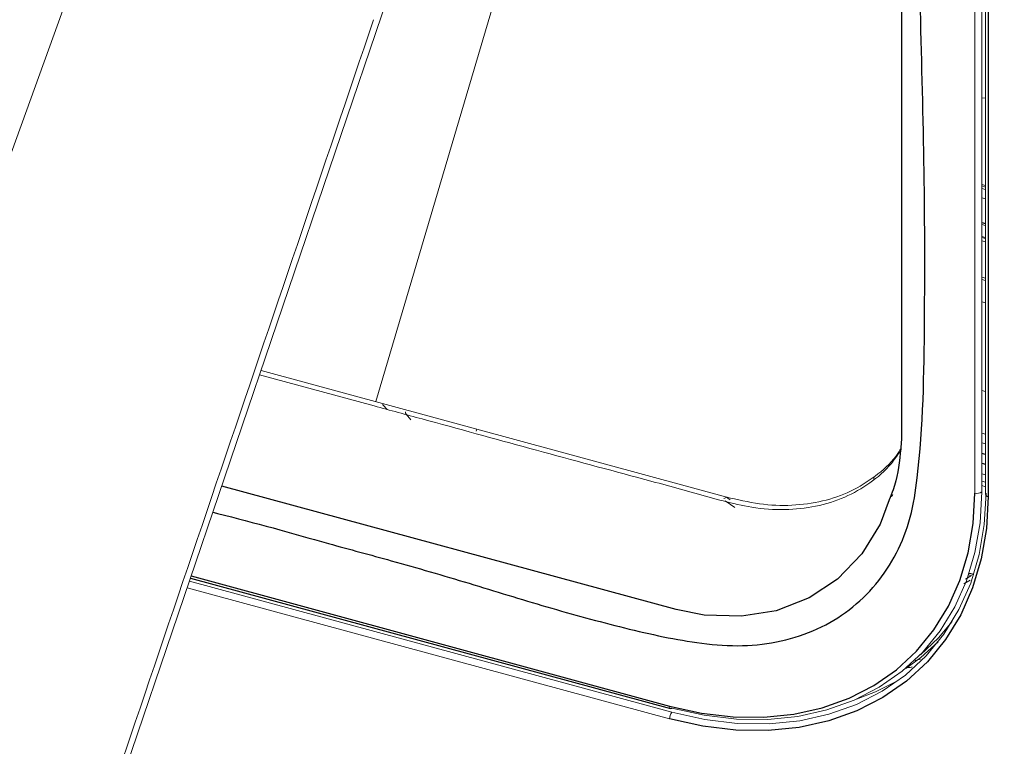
# Paper-space layout '_Trimetric' of a CAD drawing. Header units: millimetres. Extents: x -1485 to 1441, y -378 to 2620.
# Tile 36 of 86: x 639 to 736, y 218 to 289. Entities that reach past the tile are written whole.
import ezdxf

# ---------------------------------------------------------------- set-up
doc = ezdxf.new("R2010")
doc.units = ezdxf.units.MM

psp = doc.layouts.new('_Trimetric')

# ---------------------------------------------------------------- linework, layer by layer
at = {"color": 144, "linetype": 'Continuous', "lineweight": 18}
for p, q in [((734.156, 396.857), (734.156, 242.567)), ((733.485, 242.464), (733.485, 396.754)), ((734.53, 396.625), (734.53, 242.335)), ((652.178, 313.645), (616.111, 214.023)), ((690.126, 304.479), (674.466, 251.47)), ((643.702, 197.302), (676.221, 292.959)), ((734.53, 281.39), (734.156, 281.346)), ((734.156, 272.84), (734.53, 272.738)), ((734.156, 272.704), (734.53, 272.603)), ((734.156, 272.464), (734.53, 272.362)), ((734.156, 271.533), (734.53, 271.432)), ((734.156, 268.923), (734.53, 268.822)), ((734.53, 267.633), (734.156, 267.735)), ((734.156, 267.645), (734.53, 267.544)), ((734.156, 267.296), (734.53, 267.194)), ((734.156, 263.736), (734.53, 263.635)), ((734.156, 263.509), (734.53, 263.408)), ((734.156, 261.296), (734.53, 261.194)), ((663.161, 254.542), (709.401, 241.975)), ((674.309, 251.041), (663.014, 254.11)), ((734.156, 252.563), (734.53, 252.461)), ((675.154, 251.217), (675.153, 251.283)), ((675.575, 250.697), (675.186, 251.103)), ((677.927, 249.666), (677.436, 250.241)), ((684.41, 248.767), (684.354, 248.571)), ((734.53, 248.247), (734.156, 248.348)), ((734.156, 247.401), (734.53, 247.3)), ((723.547, 244.096), (723.533, 243.827)), ((734.156, 244.348), (734.53, 244.247)), ((734.156, 243.645), (734.53, 243.543)), ((734.156, 243.191), (734.53, 243.09)), ((708.877, 241.696), (709.848, 241.025)), ((709.073, 242.062), (709.072, 242.065)), ((709.378, 241.783), (709.162, 241.933)), ((656.105, 233.786), (703.636, 220.868)), ((733.019, 233.887), (732.379, 233.524)), ((732.543, 233.991), (733.16, 234.343)), ((732.862, 234.395), (733.126, 234.323)), ((703.407, 220.216), (655.883, 233.132)), ((727.589, 225.987), (728.128, 226.108))]:
    psp.add_line(p, q, dxfattribs=at)
at = {"color": 7, "linetype": 'Continuous', "lineweight": 25}
for p, q in [((734.796, 396.397), (734.796, 242.107)), ((734.156, 269.109), (734.53, 269.008)), ((734.53, 246.247), (734.156, 246.348)), ((734.156, 245.401), (734.53, 245.3)), ((704.06, 230.982), (659.288, 243.15)), ((656.208, 234.088), (703.509, 221.232)), ((656.278, 234.296), (703.407, 221.487)), ((732.926, 234.587), (733.371, 234.466))]:
    psp.add_line(p, q, dxfattribs=at)
at = {"color": 7, "linetype": 'Continuous', "lineweight": 25, "flags": 128}
for points in [[(673.065, 435.74), (681.567, 433.569), (690.074, 431.481), (698.57, 429.187), (707.039, 426.401), (710.531, 424.821), (713.96, 422.664), (717.04, 420.111), (719.859, 417.089), (722.179, 413.851), (724.069, 410.303), (725.367, 406.746), (726.114, 403.075), (726.439, 397.799), (726.37, 392.606), (726.268, 387.421), (726.268, 371.791), (726.268, 293.451), (726.268, 248.152), (726.268, 248.152), (726.268, 248.152)], [(703.407, 221.487), (706.551, 220.792), (709.661, 220.425), (712.702, 220.388), (715.641, 220.682), (718.446, 221.305), (721.086, 222.25), (723.533, 223.505), (725.759, 225.057), (727.741, 226.89), (729.455, 228.983), (730.885, 231.314), (732.013, 233.856), (732.828, 236.581), (733.32, 239.461), (733.485, 242.464)], [(734.796, 242.107), (734.624, 238.974), (734.11, 235.969), (733.26, 233.124), (732.083, 230.471), (730.591, 228.039), (728.802, 225.855), (726.734, 223.942), (724.411, 222.322), (721.857, 221.012), (719.102, 220.026), (716.174, 219.376), (713.107, 219.069), (709.933, 219.107), (706.688, 219.491), (703.407, 220.216)], [(725.051, 241.787), (724.144, 239.41), (722.336, 236.491), (719.945, 233.988), (717.169, 232.132), (713.899, 230.868), (710.504, 230.324), (706.805, 230.451), (704.06, 230.982), (704.06, 230.982), (704.06, 230.982)]]:
    psp.add_lwpolyline(points, dxfattribs=at)
at = {"color": 144, "linetype": 'Continuous', "lineweight": 18, "flags": 128}
for points in [[(734.156, 242.567), (733.989, 239.521), (733.489, 236.599), (732.663, 233.833), (731.518, 231.253), (730.067, 228.889), (728.328, 226.765), (726.317, 224.905), (724.058, 223.33), (721.576, 222.056), (718.896, 221.098), (716.05, 220.466), (713.068, 220.167), (709.982, 220.204), (706.827, 220.577), (703.636, 221.282)], [(703.636, 220.868), (706.871, 220.154), (710.071, 219.775), (713.2, 219.737), (716.224, 220.041), (719.11, 220.681), (721.827, 221.653), (724.344, 222.945), (726.635, 224.542), (728.673, 226.428), (730.437, 228.581), (731.908, 230.979), (733.069, 233.594), (733.907, 236.399), (734.414, 239.362), (734.583, 242.451)], [(728.116, 226.544), (729.891, 228.212), (731.252, 229.819)], [(729.874, 227.826), (728.156, 226.273), (726.672, 225.186)], [(721.824, 222.165), (723.697, 222.878), (725.925, 223.997)], [(703.407, 221.487), (703.412, 221.409), (703.424, 221.342), (703.446, 221.289), (703.474, 221.252), (703.509, 221.232), (703.509, 221.232)]]:
    psp.add_lwpolyline(points, dxfattribs=at)
at = {"color": 144, "linetype": 'Continuous', "lineweight": 18}
for centre, radius, start, end in [((733.714, 243.206), 0.777, 252.8544, 304.69128), ((708.696, 242.557), 0.621, 275.79025, 307.27549), ((734.82, 242.405), 0.299, 193.54168, 265.45536), ((703.528, 221.372), 0.141, 262.42948, 320.53489), ((704.438, 220.22), 1.03, 141.0305, 180.23753)]:
    psp.add_arc(centre, radius, start, end, dxfattribs=at)
at = {"color": 7, "linetype": 'Continuous', "lineweight": 25}
for points, knots in [([(584.42, 149.659), (583.081, 145.659), (580.472, 137.866), (577.541, 126.126), (575.333, 114.834), (573.801, 104.005), (572.824, 93.681), (572.284, 83.297), (572.179, 72.952), (572.488, 62.758), (573.103, 53.41), (573.927, 44.922), (574.875, 37.306), (575.875, 30.566), (576.863, 24.708), (577.788, 19.735), (578.606, 15.649), (579.228, 12.705), (579.662, 10.721), (579.994, 9.231), (580.375, 7.557), (580.927, 5.189), (581.686, 2.044), (582.668, -1.848), (583.816, -6.188), (585.1, -10.814), (586.532, -15.726), (588.455, -22.016), (590.992, -29.813), (594.295, -39.234), (598.096, -49.31), (602.734, -60.751), (608.331, -73.536), (615.025, -87.647), (622.563, -102.359), (629.053, -114.117), (634.103, -122.833), (637.381, -128.347), (640.598, -133.627), (643.567, -138.388), (646.101, -142.376), (648.166, -145.573), (649.814, -148.096), (651.292, -150.334), (653.037, -152.955), (655.302, -156.314), (658.16, -160.482), (661.375, -165.083), (664.827, -169.925), (668.403, -174.839), (672.087, -179.797), (678.17, -187.815), (686.854, -198.814), (697.975, -212.091), (709.083, -224.624), (717.704, -233.839), (723.758, -240.073), (726.859, -243.21), (729.128, -245.476), (730.794, -247.123), (732.367, -248.668), (734.367, -250.617), (737.079, -253.228), (740.511, -256.481), (744.671, -260.348), (749.561, -264.789), (757.838, -272.103), (769.257, -281.671), (783.65, -292.777), (797.8, -302.772), (811.662, -311.668), (822.668, -318.019), (830.762, -322.307), (835.989, -324.938), (841.156, -327.401), (846.263, -329.698), (851.309, -331.83), (856.29, -333.799), (861.01, -335.534), (865.026, -336.902), (868.077, -337.878), (870.31, -338.559), (872.586, -339.226), (875.258, -339.97), (878.657, -340.85), (882.636, -341.788), (887.244, -342.742), (893.416, -343.812), (900.88, -344.741), (909.475, -345.24), (917.243, -345.144), (924.181, -344.599), (930.219, -343.765), (935.771, -342.655), (940.706, -341.377), (944.799, -340.093), (948.129, -338.889), (951.126, -337.69), (954.087, -336.386), (957.361, -334.793), (960.863, -332.916), (964.726, -330.617), (969.903, -327.182), (976.019, -322.474), (982.705, -316.378), (988.911, -309.784), (994.67, -302.742), (999.571, -295.918), (1003.659, -289.597), (1006.958, -284.045), (1009.817, -278.864), (1012.272, -274.113), (1014.346, -269.867), (1016.01, -266.291), (1017.311, -263.389), (1018.452, -260.77), (1019.677, -257.876), (1021.145, -254.284), (1022.855, -249.915), (1024.784, -244.732), (1026.84, -238.883), (1028.908, -232.625), (1030.894, -226.234), (1033.375, -217.752), (1036.21, -207.17), (1039.529, -193.312), (1042.696, -178.33), (1045.65, -162.328), (1048.19, -146.635), (1050.363, -131.376), (1052.211, -116.687), (1053.573, -104.468), (1054.571, -94.633), (1055.291, -87.047), (1055.937, -79.771), (1056.516, -72.819), (1057.033, -66.203), (1057.493, -59.936), (1057.897, -54.096), (1058.209, -49.333), (1058.433, -45.76), (1058.576, -43.421), (1058.674, -41.777), (1058.741, -40.643), (1058.812, -39.43), (1058.906, -37.782), (1059.043, -35.343), (1059.21, -32.285), (1059.406, -28.551), (1059.651, -23.671), (1059.941, -17.483), (1060.271, -9.822), (1060.607, -1.105), (1060.924, 8.284), (1061.214, 18.299), (1061.469, 28.856), (1061.688, 40.186), (1061.868, 52.178), (1061.993, 64.595), (1062.061, 77.451), (1062.07, 90.743), (1062.009, 106.535), (1061.837, 124.991), (1061.509, 146.278), (1061.037, 168.505), (1060.414, 191.681), (1059.635, 215.816), (1058.697, 240.915), (1057.596, 266.983), (1056.309, 294.472), (1054.826, 323.413), (1053.139, 353.832), (1051.271, 385.297), (1049.226, 417.795), (1047.009, 451.305), (1044.626, 485.804), (1042.086, 521.263), (1039.402, 557.645), (1036.585, 594.91), (1033.652, 633.011), (1030.622, 671.891), (1027.326, 713.899), (1023.781, 759.039), (1020.024, 807.294), (1016.289, 856.175), (1013.072, 899.58), (1010.399, 937.014), (1008.263, 968.031), (1006.269, 998.268), (1004.426, 1027.706), (1002.75, 1056.166), (1001.246, 1083.643), (999.915, 1110.135), (998.752, 1135.804), (997.756, 1160.804), (996.932, 1185.117), (996.287, 1208.728), (995.828, 1231.463), (995.557, 1253.319), (995.473, 1274.299), (995.576, 1294.403), (995.877, 1314.444), (996.402, 1334.346), (997.184, 1354.041), (998.194, 1372.637), (999.425, 1390.146), (1000.871, 1406.583), (1002.521, 1421.962), (1004.311, 1435.784), (1006.226, 1448.175), (1008.234, 1459.275), (1010.443, 1469.757), (1012.858, 1479.678), (1015.487, 1489.092), (1018.337, 1498.056), (1021.414, 1506.627), (1024.538, 1514.387), (1027.706, 1521.512), (1030.77, 1527.888), (1032.92, 1531.91), (1033.948, 1533.832)], [0, 0, 0, 0, 0.004524, 0.008816, 0.012888, 0.016751, 0.02041, 0.023868, 0.027757, 0.031358, 0.03467, 0.037688, 0.040409, 0.042826, 0.044937, 0.046735, 0.048219, 0.049383, 0.049948, 0.050387, 0.051014, 0.051781, 0.052981, 0.054469, 0.056069, 0.057781, 0.059606, 0.061546, 0.064828, 0.068401, 0.07227, 0.076417, 0.08171, 0.087347, 0.093327, 0.09965, 0.101955, 0.104303, 0.106644, 0.108702, 0.11043, 0.111805, 0.112861, 0.113723, 0.114735, 0.116301, 0.118152, 0.120259, 0.122438, 0.124654, 0.126907, 0.129195, 0.135666, 0.142236, 0.148141, 0.153982, 0.15603, 0.157634, 0.1588, 0.159531, 0.160192, 0.16121, 0.162584, 0.164309, 0.16638, 0.16879, 0.171524, 0.178435, 0.185016, 0.191265, 0.197183, 0.202776, 0.204912, 0.206999, 0.209038, 0.21103, 0.212976, 0.214877, 0.216733, 0.218324, 0.219384, 0.220134, 0.220801, 0.221901, 0.223078, 0.224524, 0.226233, 0.228062, 0.231155, 0.234189, 0.237177, 0.239396, 0.241602, 0.243695, 0.245481, 0.247112, 0.248347, 0.249346, 0.250636, 0.251884, 0.253344, 0.255018, 0.25687, 0.260279, 0.263721, 0.267207, 0.270749, 0.274351, 0.277115, 0.279688, 0.282055, 0.284201, 0.286112, 0.287746, 0.288962, 0.289957, 0.291206, 0.292774, 0.294672, 0.296914, 0.29951, 0.302235, 0.304964, 0.307695, 0.313054, 0.318391, 0.325188, 0.331873, 0.33841, 0.344761, 0.350861, 0.356653, 0.359909, 0.36304, 0.366041, 0.368907, 0.371632, 0.374213, 0.376645, 0.378841, 0.38009, 0.381052, 0.381726, 0.382117, 0.38245, 0.383223, 0.384151, 0.385463, 0.387001, 0.388768, 0.391498, 0.394652, 0.39824, 0.402272, 0.406256, 0.410611, 0.415317, 0.420217, 0.425289, 0.430535, 0.435956, 0.441556, 0.449849, 0.458513, 0.467552, 0.476969, 0.486767, 0.496949, 0.507513, 0.51846, 0.530336, 0.542626, 0.555324, 0.568422, 0.58191, 0.595776, 0.610006, 0.624583, 0.639487, 0.654696, 0.670184, 0.685923, 0.704752, 0.723826, 0.743082, 0.762447, 0.774858, 0.786936, 0.798674, 0.810065, 0.821103, 0.831596, 0.841741, 0.851535, 0.860977, 0.870248, 0.879152, 0.887688, 0.89586, 0.90367, 0.911121, 0.918217, 0.925857, 0.933053, 0.939815, 0.946153, 0.95208, 0.957606, 0.962747, 0.966958, 0.970931, 0.974697, 0.978292, 0.981753, 0.985117, 0.988424, 0.991717, 0.994455, 0.99735, 1, 1, 1, 1]), ([(669.799, 237.483), (671.863, 236.93), (676.479, 235.692), (683.651, 233.596), (691.304, 231.214), (698.953, 229.12), (705.421, 227.693), (710.617, 227.304), (714.473, 227.785), (718.029, 228.979), (721.192, 230.867), (723.821, 233.402), (725.853, 236.487), (727.25, 240.025), (728.383, 247.639), (728.563, 259.441), (728.55, 275.139), (728.048, 290.978), (727.741, 317.265), (727.689, 341.396), (728.002, 363.347), (728.393, 372.691), (728.672, 382.066), (728.53, 391.541), (728.101, 399.278), (726.988, 405.305), (725.463, 409.458), (723.326, 413.476), (720.628, 417.257), (717.433, 420.682), (713.848, 423.663), (709.962, 426.12), (704.94, 428.339), (698.887, 430.144), (691.888, 431.89), (677.981, 435.427), (664.548, 439.042), (651.583, 442.839), (645.997, 444.664), (640.415, 446.307), (634.87, 447.512), (629.873, 447.972), (625.561, 447.57), (621.988, 446.508), (618.825, 444.776), (616.143, 442.444), (614.049, 439.551), (612.534, 436.189), (611.805, 432.353), (611.681, 428.266), (611.821, 414.906), (611.698, 392.416), (611.661, 355.968), (612.002, 327.173), (611.557, 306.341), (611.059, 298.033), (610.738, 289.678), (610.958, 281.202), (611.744, 274.065), (613.214, 268.341), (615.016, 264.224), (616.887, 260.939), (618.314, 259.186), (618.771, 258.626)], [0, 0, 0, 0, 0.011249, 0.025163, 0.039095, 0.052992, 0.066859, 0.074317, 0.081777, 0.089432, 0.097088, 0.104813, 0.112539, 0.120259, 0.12798, 0.157385, 0.186816, 0.216277, 0.245723, 0.334194, 0.351911, 0.369656, 0.387386, 0.405071, 0.422739, 0.43023, 0.43772, 0.445213, 0.452705, 0.460195, 0.467686, 0.475176, 0.482667, 0.495371, 0.508105, 0.520839, 0.57118, 0.581316, 0.591518, 0.601678, 0.611734, 0.621748, 0.629242, 0.636735, 0.644225, 0.651715, 0.659205, 0.666695, 0.674368, 0.682107, 0.689852, 0.749307, 0.808763, 0.894902, 0.910728, 0.926614, 0.942465, 0.958221, 0.973939, 0.981513, 0.989086, 0.996509, 1, 1, 1, 1]), ([(726.268, 248.152), (726.268, 248.152), (726.244, 247.555), (726.091, 245.723), (725.756, 243.537), (725.184, 242.118), (725.051, 241.787)], [0, 0, 0, 0, 0.000008, 0.2663232, 0.8288343, 1, 1, 1, 1]), ([(725.162, 242.097), (725.183, 242.112), (725.276, 242.174), (725.354, 242.255), (725.413, 242.317)], [0, 0, 0, 0, 0.230135, 1, 1, 1, 1]), ([(658.41, 240.567), (658.563, 240.529), (662.358, 239.6), (666.156, 238.52), (669.799, 237.483)], [0, 0, 0, 0, 0.040401, 1, 1, 1, 1])]:
    psp.add_open_spline(points, degree=3, knots=knots, dxfattribs=at)
at = {"color": 144, "linetype": 'Continuous', "lineweight": 18}
for points in [[(674.244, 289.08), (664.228, 259.564), (654.21, 230.048), (644.19, 200.532)], [(675.186, 251.103), (675.166, 251.124), (675.155, 251.165), (675.154, 251.217)], [(677.436, 250.241), (677.399, 250.282), (677.38, 250.362), (677.381, 250.466)], [(709.162, 241.933), (709.124, 241.959), (709.093, 242.005), (709.073, 242.062)]]:
    psp.add_open_spline(points, degree=3, dxfattribs=at)
for points, knots in [([(726.081, 246.543), (725.816, 246.144), (725.015, 244.938), (723.191, 243.401), (720.688, 241.962), (717.859, 241.08), (714.762, 240.745), (711.679, 240.954), (708.691, 241.658), (704.949, 242.735), (695.058, 245.37), (684.533, 248.264), (675.881, 250.614), (674.309, 251.041)], [0, 0, 0, 0, 0.029848, 0.090168, 0.148796, 0.209128, 0.267784, 0.32815, 0.378766, 0.429487, 0.531044, 0.914778, 1, 1, 1, 1]), ([(709.401, 241.975), (710.495, 241.731), (712.682, 241.242), (715.873, 241.199), (718.873, 241.689), (721.622, 242.711), (723.972, 244.292), (725.503, 245.676), (726.077, 246.636), (726.163, 246.779)], [0, 0, 0, 0, 0.161916, 0.323833, 0.485752, 0.647674, 0.809572, 0.971472, 1, 1, 1, 1]), ([(727.314, 225.334), (727.273, 225.324), (727.11, 225.283), (726.93, 225.289), (726.795, 225.293)], [0, 0, 0, 0, 0.250069, 1, 1, 1, 1])]:
    psp.add_open_spline(points, degree=3, knots=knots, dxfattribs=at)

doc.saveas('drawing.dxf')
